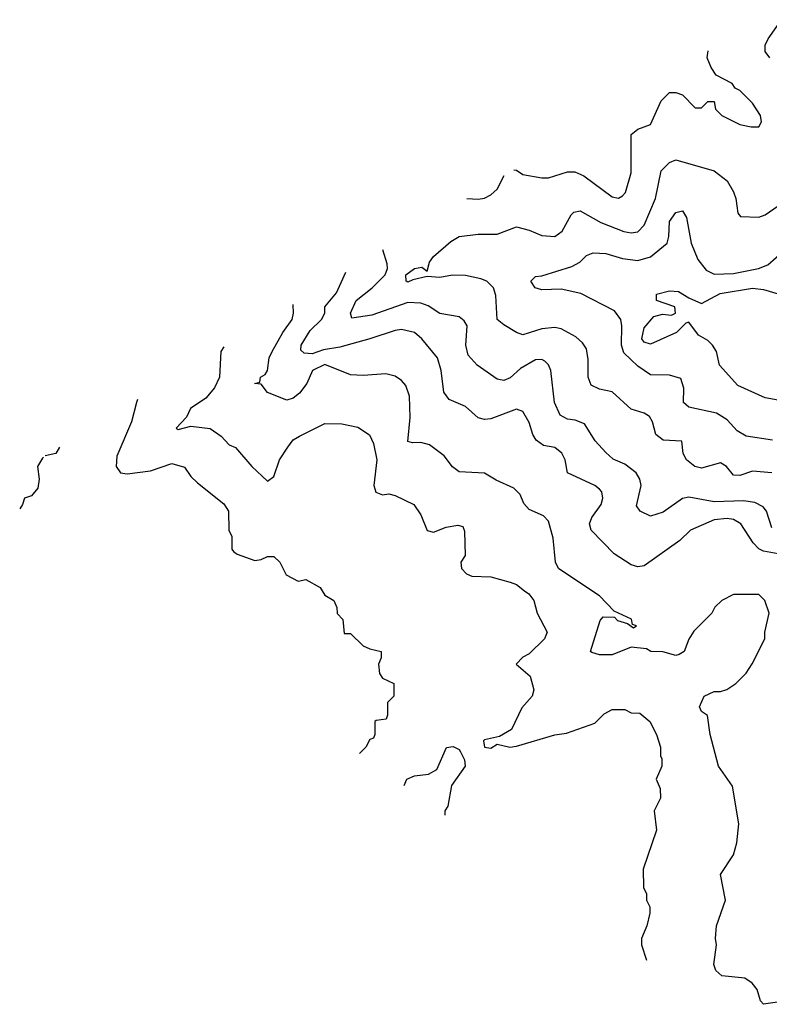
# Model space of a CAD drawing. Header units: inches. Extents: x 2380053 to 2584298, y 380219 to 546618.
# Tile 2 of 256: x 2380053 to 2382403, y 458704 to 461790. Entities that reach past the tile are written whole.
import ezdxf

# ---------------------------------------------------------------- set-up
doc = ezdxf.new("R2010")
doc.units = ezdxf.units.IN
doc.header["$MEASUREMENT"] = 0
doc.layers.add('C3485', color=7, linetype='Continuous')
doc.layers.add('C3486', color=7, linetype='Continuous')

msp = doc.modelspace()

# ---------------------------------------------------------------- linework, layer by layer
at = {"layer": 'C3485', "color": 2}
for points, elevation in [([(2381001.4, 460000), (2381010, 459986), (2381038, 459970), (2381047.3, 459947.3), (2381048.4, 459928.4), (2381066, 459910), (2381070, 459866), (2381090, 459866), (2381130, 459828), (2381150, 459818), (2381186, 459810), (2381186, 459790), (2381178, 459770), (2381180.4, 459740.4), (2381190, 459726), (2381226, 459710), (2381226, 459670), (2381206, 459650), (2381206, 459610), (2381202, 459598), (2381170, 459594), (2381166, 459590), (2381166, 459550), (2381162, 459538), (2381150, 459534), (2381138, 459510), (2381118, 459490)], 122), ([(2381635.7, 460000), (2381649, 459990), (2381664, 459970), (2381675.3, 459930), (2381706, 459870), (2381698, 459850), (2381650, 459802), (2381630, 459792), (2381608.7, 459770), (2381652.9, 459732.9), (2381664, 459690), (2381659, 459670), (2381627.3, 459632.7), (2381594.9, 459565.1), (2381556.5, 459543.5), (2381510, 459532.7), (2381506.6, 459530), (2381509.7, 459509.7), (2381530, 459507), (2381550, 459519), (2381589.5, 459509.5), (2381610, 459512.7), (2381730, 459549), (2381766.4, 459553.6), (2381855.3, 459584.7), (2381885.4, 459614.6), (2381910, 459628), (2381950, 459628), (2381970, 459618), (2381996.4, 459616.4), (2382028, 459590), (2382048.7, 459550), (2382062, 459510), (2382062, 459482), (2382066, 459474), (2382066, 459450), (2382048, 459410), (2382060.4, 459380.4), (2382062, 459350), (2382042, 459310), (2382048.7, 459250), (2382007.3, 459127.3), (2382008, 459070), (2382018, 459050), (2382018, 459030), (2382028, 459010), (2382028, 458990), (2382019, 458950), (2382002, 458910), (2382002, 458890), (2382018, 458842.1)], 118), ([(2382510, 458722.7), (2382384, 458704), (2382374.6, 458714.6), (2382364, 458750), (2382348.7, 458770), (2382325.6, 458785.6), (2382253.6, 458793.6), (2382235.3, 458810), (2382229.1, 458829.1), (2382237.2, 458890), (2382234, 458910), (2382237.2, 458950), (2382265.2, 459030), (2382249.4, 459110.6), (2382290, 459172), (2382300.9, 459210), (2382307, 459270), (2382287.2, 459387.2), (2382243.7, 459450), (2382217.2, 459550), (2382208.9, 459608.9), (2382190, 459622), (2382184, 459636), (2382198, 459670), (2382230, 459684.7), (2382250, 459684.7), (2382269.1, 459690.9), (2382298, 459710), (2382330, 459742), (2382348.9, 459771.1), (2382388.7, 459850), (2382388.7, 459870), (2382402, 459930), (2382388, 459970), (2382370, 459988), (2382350, 459988.7), (2382290, 459988), (2382254, 459970), (2382231.6, 459948.4), (2382222, 459930), (2382166.4, 459873.6), (2382150, 459848), (2382136, 459810), (2382119.8, 459800.2), (2382110, 459797.2), (2382068.7, 459808.7), (2382030.7, 459809.3), (2382018, 459818), (2381970, 459823.7), (2381910, 459799.5), (2381870, 459799.3), (2381846.3, 459806.3), (2381842, 459810), (2381872.7, 459907.3), (2381882, 459918), (2381917.3, 459917.3), (2381926.7, 459906.7), (2381958, 459898), (2381976.4, 459883.6), (2381986, 459890), (2381974, 459894), (2381971, 459911), (2381915.9, 459935.9), (2381870, 459984.5), (2381846.8, 460000)], 114), ([(2381257.8, 459389.4), (2381266, 459410), (2381290, 459419.6), (2381334.4, 459425.6), (2381360.5, 459439.5), (2381390.6, 459509.4), (2381411.8, 459511.8), (2381430, 459502.7), (2381435.1, 459495.1), (2381447.6, 459470), (2381449.4, 459450), (2381406, 459390), (2381394.6, 459325.4), (2381386, 459310), (2381386, 459297.1)], 122)]:
    msp.add_lwpolyline(points, dxfattribs=dict(at, elevation=elevation))
at = {"layer": 'C3486', "color": 2}
for points, elevation in [([(2382404, 461670), (2382389.3, 461690), (2382389.3, 461710), (2382399.3, 461730), (2382440.9, 461790)], 102), ([(2381602.1, 461319.9), (2381610, 461318), (2381630, 461304.9), (2381690, 461294), (2381710, 461294.8), (2381770, 461313.4), (2381792.8, 461312.8), (2381821.1, 461301.1), (2381910, 461234.8), (2381930, 461231), (2381942, 461238), (2381952, 461248), (2381969.2, 461310), (2381969.5, 461430.5), (2381990, 461446.8), (2382030, 461461), (2382064.1, 461535.9), (2382090, 461562), (2382110, 461562), (2382130, 461554), (2382170, 461514), (2382190, 461514), (2382210, 461534), (2382230, 461534), (2382234, 461510), (2382254, 461490), (2382310, 461462), (2382346, 461454), (2382370, 461454), (2382378, 461470), (2382375.3, 461490), (2382350, 461528), (2382310, 461568), (2382295.3, 461575.3), (2382286, 461590), (2382236.4, 461616.4), (2382220.2, 461640.2), (2382208, 461670), (2382211.3, 461692)], 106), ([(2382410, 460369.3), (2382350, 460375.1), (2382310, 460361.2), (2382290, 460362), (2382268.7, 460390), (2382250, 460401.2), (2382190, 460384.5), (2382169.6, 460389.6), (2382142.7, 460410), (2382132.7, 460430), (2382128.7, 460468.7), (2382070, 460472.3), (2382047, 460490), (2382036, 460530), (2382026.6, 460546.6), (2382010, 460557.2), (2381969.5, 460569.5), (2381910, 460623.7), (2381870, 460632.3), (2381844.4, 460644.4), (2381834.5, 460670), (2381834.8, 460725.2), (2381830, 460758), (2381817.5, 460777.5), (2381795.9, 460795.9), (2381750, 460820.9), (2381730, 460825.1), (2381690, 460821.6), (2381630, 460802.7), (2381610, 460809.2), (2381570, 460833.2), (2381549.5, 460850), (2381545.1, 460925.1), (2381538, 460950), (2381517, 460970), (2381498, 460978), (2381450, 460988), (2381410, 460989.7), (2381370, 460982.4), (2381330, 460985.2), (2381284.9, 460975.1), (2381270, 460967.6), (2381264, 460970), (2381263.6, 460990), (2381290, 461010.5), (2381314, 461014), (2381330, 461002), (2381337, 461030), (2381350, 461047.3), (2381404.8, 461095.2), (2381430, 461110.8), (2381490, 461117.3), (2381550, 461117.3), (2381610, 461140.7), (2381650, 461130.7), (2381690, 461113.4), (2381730, 461110.7), (2381753, 461127), (2381781.6, 461178.4), (2381790, 461186.8), (2381809.3, 461190.7), (2381874.7, 461154.7), (2381946.1, 461126.1), (2381970, 461122.4), (2381990, 461125.5), (2382010, 461146), (2382046, 461230), (2382064, 461316), (2382090, 461342), (2382110, 461350.7), (2382230, 461316), (2382270, 461284.7), (2382290.7, 461250.7), (2382298, 461230), (2382303.6, 461183.6), (2382312.7, 461172.7), (2382370, 461171.3), (2382390, 461178.8), (2382430, 461206.8)], 102), ([(2381455, 461230), (2381490, 461227.7), (2381509.5, 461230.5), (2381530, 461240.7), (2381550, 461258.8), (2381572, 461301.5)], 106), ([(2382412.1, 460472.1), (2382330, 460484.5), (2382301.7, 460501.7), (2382270, 460536), (2382236.6, 460556.6), (2382150, 460576), (2382133.2, 460590), (2382134.8, 460634.8), (2382125.2, 460665.2), (2382090, 460676), (2382030, 460677.2), (2381990, 460704), (2381946.3, 460746.3), (2381939.3, 460770), (2381940.7, 460830), (2381937, 460850), (2381917.2, 460877.2), (2381811.5, 460931.5), (2381750, 460945.1), (2381690, 460943.7), (2381668.7, 460950), (2381655.3, 460970), (2381670, 460984.7), (2381690, 460986.8), (2381783.9, 461016.1), (2381809, 461030), (2381830, 461050.8), (2381850, 461058.8), (2381890, 461057.3), (2381942, 461042), (2381990, 461034.9), (2382030, 461046.4), (2382082, 461090), (2382087.6, 461110), (2382090, 461158), (2382110, 461186), (2382130, 461191), (2382142.8, 461170), (2382157.6, 461090), (2382178, 461038), (2382204.8, 461004.8), (2382230, 460992.7), (2382290, 460994), (2382368.7, 461010), (2382398, 461022), (2382450, 461067.3)], 98), ([(2382410, 460197.2), (2382393.6, 460250), (2382383, 460263), (2382356.9, 460276.9), (2382322, 460282), (2382230, 460278.5), (2382150, 460294), (2382130, 460289.4), (2382070, 460246), (2382030, 460234), (2381998, 460250), (2381986, 460266), (2382000.9, 460330), (2381997.2, 460350), (2381985.2, 460370), (2381950, 460397.2), (2381912.9, 460412.9), (2381890, 460434), (2381857.2, 460470), (2381823.2, 460523.2), (2381794.5, 460534.5), (2381770, 460538), (2381746.6, 460550), (2381729.6, 460590), (2381718, 460690), (2381710, 460708.7), (2381699.5, 460719.5), (2381690, 460725.2), (2381670, 460723.7), (2381623.2, 460696.8), (2381590, 460667.6), (2381570, 460659.5), (2381550, 460663.7), (2381487.2, 460707.2), (2381458.9, 460738.9), (2381451.6, 460770), (2381455.1, 460830), (2381446.3, 460846.3), (2381430, 460859), (2381370, 460869.4), (2381333, 460893), (2381310, 460901.6), (2381270, 460903.5), (2381156.4, 460863.6), (2381094, 460854), (2381089.6, 460870), (2381108.2, 460910), (2381158.3, 460950), (2381198.7, 460990), (2381206, 461010), (2381205.2, 461025.2), (2381190.8, 461068.6)], 106), ([(2382430, 460116.3), (2382384.4, 460124.4), (2382370, 460131.8), (2382351.8, 460150), (2382313.2, 460210), (2382290, 460223.7), (2382270, 460227), (2382230, 460222.9), (2382156, 460190), (2382122, 460158), (2382010, 460078), (2381990, 460075.3), (2381970, 460081.2), (2381915.9, 460115.9), (2381844, 460190), (2381839.3, 460210), (2381846.6, 460230), (2381875.1, 460270), (2381881.2, 460290), (2381877.2, 460310), (2381870, 460319), (2381855.3, 460330), (2381769.5, 460369.5), (2381762.7, 460410), (2381751.9, 460431.9), (2381730, 460449.2), (2381695.1, 460455.1), (2381672, 460472), (2381661.2, 460490), (2381650, 460528), (2381630, 460562), (2381610, 460569), (2381530, 460539.3), (2381510, 460537.2), (2381490, 460542), (2381450, 460577.2), (2381399.3, 460599.3), (2381382.5, 460622.5), (2381374.5, 460690), (2381362.7, 460730), (2381313.2, 460790), (2381290, 460809.2), (2381250, 460819.3), (2381230, 460816), (2381150, 460789.5), (2381056.4, 460763.6), (2381004.9, 460755.1), (2380970, 460742.8), (2380944.9, 460744.9), (2380934.5, 460754.5), (2380935.4, 460770), (2380964, 460816), (2380999.5, 460850), (2381009.3, 460870), (2381009.4, 460890), (2381046.2, 460933.8), (2381075.5, 460998.2)], 110), ([(2382430, 460597.2), (2382390, 460605.2), (2382303.9, 460643.9), (2382246.8, 460706.8), (2382237.2, 460750), (2382224, 460770), (2382210, 460784), (2382180.9, 460800.9), (2382150, 460842), (2382141, 460839), (2382111.3, 460810), (2382030, 460772.8), (2382010, 460779.6), (2382003.1, 460790), (2382010, 460824), (2382040.1, 460859.9), (2382067.3, 460867.3), (2382096, 460864), (2382108, 460870), (2382106, 460890), (2382049, 460910), (2382048.7, 460930), (2382090, 460940.7), (2382118, 460938), (2382150, 460918), (2382190, 460901), (2382248.5, 460931.5), (2382350, 460948.9), (2382384.6, 460944.6), (2382430, 460930.5)], 94), ([(2381846.8, 460000), (2381742, 460070), (2381732.3, 460090), (2381724.8, 460164.8), (2381710, 460218), (2381694.8, 460234.8), (2381650, 460255.3), (2381633.2, 460273.2), (2381622, 460302), (2381602, 460322), (2381546.8, 460346.8), (2381510, 460369), (2381430, 460373.2), (2381410, 460388.7), (2381383.2, 460423.2), (2381337.5, 460457.5), (2381310, 460465.2), (2381284, 460464), (2381270, 460468), (2381276.9, 460543.1), (2381275.1, 460610), (2381263.2, 460643.2), (2381250, 460659), (2381230, 460673.2), (2381200.2, 460680.2), (2381130, 460674.5), (2381090, 460677), (2381010, 460709), (2380971, 460690), (2380953.4, 460650), (2380930, 460619.3), (2380910, 460603.7), (2380890, 460597.2), (2380830, 460622), (2380810, 460648), (2380789.2, 460650), (2380806, 460654), (2380808, 460670), (2380822, 460678), (2380829.3, 460690.7), (2380835.1, 460730), (2380844.5, 460750), (2380877.6, 460810), (2380907, 460850), (2380911.6, 460870), (2380910.3, 460897.3)], 114), ([(2380693.2, 460764.7), (2380684, 460750), (2380679.5, 460670), (2380663.9, 460636.1), (2380636.3, 460603.7), (2380588.4, 460571.6), (2380575.9, 460544.1), (2380544, 460510), (2380550, 460505.2), (2380590, 460516), (2380650, 460509), (2380684.7, 460484.7), (2380710, 460458), (2380729, 460449), (2380781.2, 460390), (2380830, 460344), (2380850, 460358), (2380867.3, 460410), (2380893.4, 460450), (2380910, 460472.7), (2380930, 460485.2), (2381010, 460524), (2381063.1, 460523.1), (2381112.9, 460512.9), (2381149.1, 460489.1), (2381162, 460462), (2381172.3, 460410), (2381162.7, 460330), (2381169.1, 460309.1), (2381190, 460301.2), (2381210, 460304), (2381230, 460299), (2381288, 460270), (2381310, 460238), (2381330, 460188.7), (2381350, 460184), (2381390, 460199), (2381426, 460206), (2381442, 460202), (2381447.3, 460187.3), (2381448.9, 460111.1), (2381435.3, 460090), (2381438, 460070), (2381453.6, 460053.6), (2381470, 460046), (2381530, 460043.7), (2381590, 460026.6), (2381610, 460019.3), (2381635.7, 460000)], 118), ([(2380422.4, 460599.2), (2380419, 460590), (2380404, 460530), (2380358, 460422), (2380356, 460390), (2380369.6, 460369.6), (2380390, 460366.6), (2380463.5, 460376.5), (2380530, 460399), (2380570, 460388), (2380590, 460358), (2380610, 460338), (2380692.9, 460272.9), (2380708, 460250), (2380708.7, 460190), (2380718, 460170), (2380718, 460130), (2380723.1, 460123.1), (2380734.6, 460114.6), (2380790, 460095.3), (2380810, 460098), (2380830, 460108), (2380850, 460108), (2380868, 460090), (2380888, 460050), (2380926, 460030), (2380950, 460035.3), (2380995.3, 460010), (2381001.4, 460000)], 122), ([(2380178, 460450), (2380166, 460430), (2380133.5, 460422.8)], 126), ([(2380127.9, 460419.3), (2380124.7, 460415.3), (2380108.7, 460390), (2380114, 460350), (2380110, 460322), (2380090, 460298), (2380068, 460290), (2380062, 460270), (2380053.1, 460256.7)], 126)]:
    msp.add_lwpolyline(points, dxfattribs=dict(at, elevation=elevation))

doc.saveas('drawing.dxf')
